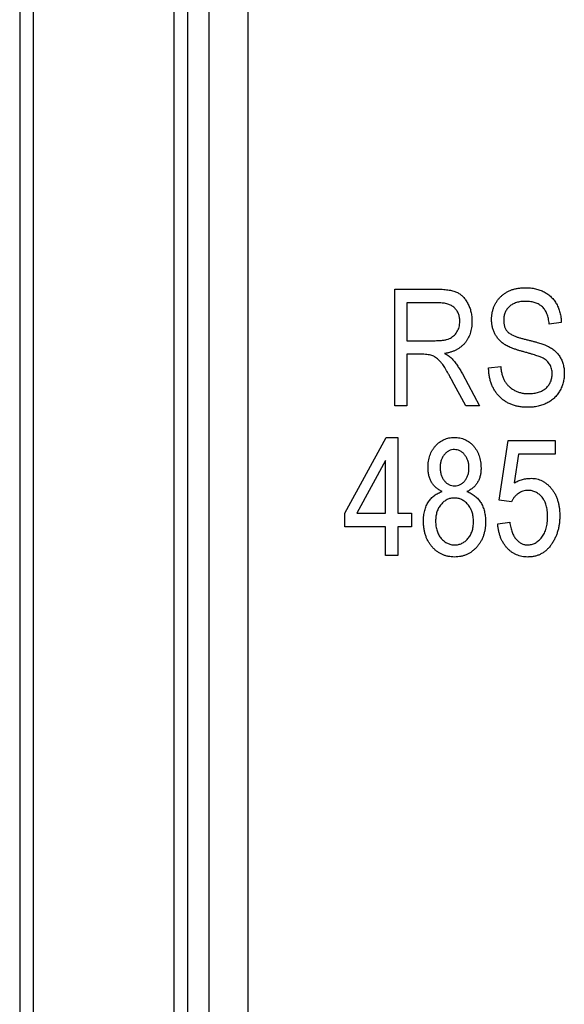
# Model space of a CAD drawing. Header units: millimetres. Extents: x 0 to 840, y 0 to 594.
# Tile 37 of 77: x 357 to 369, y 263 to 285. Entities that reach past the tile are written whole.
import ezdxf

# ---------------------------------------------------------------- set-up
doc = ezdxf.new("R2010")
doc.units = ezdxf.units.MM
doc.header["$LTSCALE"] = 2
doc.linetypes.add('SLD-Sólida', pattern=[0])

msp = doc.modelspace()

# ---------------------------------------------------------------- linework, layer by layer
at = {"color": 7, "linetype": 'SLD-Sólida', "lineweight": 25}
for p, q in [((357.45, 360.953), (357.45, 246.553)), ((357.75, 360.953), (357.75, 246.553)), ((360.85, 246.553), (360.85, 360.953)), ((361.15, 246.553), (361.15, 360.953)), ((361.625, 247.028), (361.625, 360.478)), ((362.476, 359.927), (362.476, 247.579)), ((365.71, 276.627), (365.71, 279.195)), ((365.71, 279.195), (366.653, 279.195)), ((366.672, 278.895), (365.977, 278.895)), ((365.977, 278.895), (365.977, 278.061)), ((369.379, 278.461), (369.112, 278.428)), ((365.977, 278.061), (366.603, 278.061)), ((366.317, 277.761), (365.977, 277.761)), ((365.977, 277.761), (365.977, 276.627)), ((367.202, 277.329), (367.578, 276.627)), ((367.778, 277.461), (368.045, 277.494)), ((367.274, 276.627), (366.978, 277.176)), ((365.977, 276.627), (365.71, 276.627)), ((367.578, 276.627), (367.274, 276.627)), ((364.61, 274.261), (365.525, 275.929)), ((365.525, 275.929), (365.777, 275.929)), ((365.777, 275.929), (365.777, 274.261)), ((368.012, 274.546), (368.212, 275.862)), ((368.212, 275.862), (369.246, 275.862)), ((369.246, 275.862), (369.246, 275.562)), ((365.51, 275.421), (364.873, 274.261)), ((365.51, 274.261), (365.51, 275.421)), ((368.436, 275.562), (368.339, 274.927)), ((369.246, 275.562), (368.436, 275.562)), ((368.279, 274.508), (368.012, 274.546)), ((364.61, 273.961), (364.61, 274.261)), ((364.873, 274.261), (365.51, 274.261)), ((365.777, 274.261), (366.077, 274.261)), ((366.077, 274.261), (366.077, 273.961)), ((365.51, 273.961), (364.61, 273.961)), ((365.51, 273.327), (365.51, 273.961)), ((365.777, 273.961), (365.777, 273.327)), ((366.077, 273.961), (365.777, 273.961)), ((367.978, 274.027), (368.245, 274.061)), ((365.777, 273.327), (365.51, 273.327))]:
    msp.add_line(p, q, dxfattribs=at)
for points, knots in [([(366.653, 279.195), (366.677, 279.195), (366.723, 279.195), (366.79, 279.191), (366.852, 279.185), (366.909, 279.177), (366.961, 279.168), (367.009, 279.155), (367.051, 279.141), (367.102, 279.118), (367.159, 279.081), (367.221, 279.026), (367.275, 278.958), (367.323, 278.88), (367.363, 278.792), (367.391, 278.697), (367.408, 278.594), (367.41, 278.524), (367.411, 278.487)], [0, 0, 0, 0, 0.059852, 0.11585, 0.168055, 0.216118, 0.261012, 0.301701, 0.339551, 0.374149, 0.440922, 0.509304, 0.581348, 0.658816, 0.739762, 0.822691, 0.909012, 1, 1, 1, 1]), ([(367.844, 278.525), (367.845, 278.55), (367.846, 278.6), (367.856, 278.672), (367.871, 278.742), (367.894, 278.807), (367.922, 278.869), (367.957, 278.927), (367.998, 278.982), (368.045, 279.033), (368.098, 279.079), (368.155, 279.119), (368.217, 279.153), (368.283, 279.181), (368.354, 279.202), (368.429, 279.217), (368.508, 279.227), (368.562, 279.228), (368.59, 279.229)], [0, 0, 0, 0, 0.065525, 0.128808, 0.189927, 0.249611, 0.308203, 0.366742, 0.4258, 0.486182, 0.546666, 0.606921, 0.667748, 0.729465, 0.793168, 0.859048, 0.927708, 1, 1, 1, 1]), ([(368.59, 279.229), (368.628, 279.228), (368.702, 279.226), (368.809, 279.207), (368.909, 279.179), (369.001, 279.138), (369.085, 279.087), (369.159, 279.024), (369.223, 278.952), (369.277, 278.87), (369.32, 278.779), (369.351, 278.68), (369.373, 278.573), (369.377, 278.499), (369.379, 278.461)], [0, 0, 0, 0, 0.091924, 0.179436, 0.262736, 0.343808, 0.423045, 0.500153, 0.577409, 0.656486, 0.737673, 0.82078, 0.907914, 1, 1, 1, 1]), ([(367.144, 278.486), (367.144, 278.501), (367.143, 278.531), (367.138, 278.576), (367.128, 278.617), (367.115, 278.656), (367.099, 278.693), (367.078, 278.727), (367.053, 278.758), (367.026, 278.787), (366.994, 278.813), (366.958, 278.834), (366.919, 278.853), (366.877, 278.869), (366.831, 278.881), (366.781, 278.889), (366.728, 278.894), (366.691, 278.895), (366.672, 278.895)], [0, 0, 0, 0, 0.065309, 0.127322, 0.187433, 0.244693, 0.301115, 0.356056, 0.411929, 0.467921, 0.524709, 0.5833, 0.643626, 0.707634, 0.774311, 0.844934, 0.920065, 1, 1, 1, 1]), ([(368.599, 278.928), (368.579, 278.928), (368.542, 278.928), (368.488, 278.922), (368.437, 278.913), (368.39, 278.901), (368.346, 278.884), (368.306, 278.865), (368.269, 278.842), (368.236, 278.815), (368.207, 278.785), (368.181, 278.753), (368.16, 278.72), (368.142, 278.684), (368.128, 278.645), (368.118, 278.605), (368.113, 278.562), (368.112, 278.533), (368.111, 278.519)], [0, 0, 0, 0, 0.080451, 0.1555, 0.226849, 0.295034, 0.359226, 0.421121, 0.481412, 0.540138, 0.598031, 0.65472, 0.709788, 0.765519, 0.821663, 0.879124, 0.938348, 1, 1, 1, 1]), ([(369.112, 278.428), (369.11, 278.449), (369.106, 278.489), (369.096, 278.546), (369.082, 278.6), (369.065, 278.649), (369.045, 278.695), (369.021, 278.736), (368.994, 278.773), (368.963, 278.806), (368.928, 278.835), (368.891, 278.86), (368.85, 278.881), (368.806, 278.898), (368.759, 278.912), (368.708, 278.921), (368.654, 278.927), (368.618, 278.928), (368.599, 278.928)], [0, 0, 0, 0, 0.076535, 0.14925, 0.217113, 0.28195, 0.342829, 0.401766, 0.458503, 0.51415, 0.569045, 0.624833, 0.681347, 0.739531, 0.799927, 0.862898, 0.92968, 1, 1, 1, 1]), ([(366.603, 278.061), (366.635, 278.062), (366.695, 278.063), (366.779, 278.071), (366.851, 278.085), (366.912, 278.105), (366.964, 278.133), (367.009, 278.166), (367.05, 278.206), (367.083, 278.253), (367.111, 278.305), (367.13, 278.362), (367.142, 278.423), (367.143, 278.464), (367.144, 278.486)], [0, 0, 0, 0, 0.122737, 0.230021, 0.322743, 0.402638, 0.47472, 0.545804, 0.617074, 0.69069, 0.764841, 0.840541, 0.918307, 1, 1, 1, 1]), ([(367.411, 278.487), (367.41, 278.463), (367.409, 278.417), (367.402, 278.348), (367.391, 278.283), (367.373, 278.221), (367.352, 278.163), (367.325, 278.108), (367.294, 278.057), (367.258, 278.009), (367.217, 277.966), (367.172, 277.926), (367.122, 277.891), (367.068, 277.859), (367.01, 277.832), (366.948, 277.809), (366.88, 277.791), (366.834, 277.782), (366.81, 277.778)], [0, 0, 0, 0, 0.070117, 0.136961, 0.201497, 0.263712, 0.323795, 0.38261, 0.440957, 0.498944, 0.557149, 0.615425, 0.674452, 0.734978, 0.797218, 0.862116, 0.929496, 1, 1, 1, 1]), ([(368.537, 277.819), (368.513, 277.826), (368.466, 277.839), (368.399, 277.86), (368.338, 277.881), (368.282, 277.902), (368.231, 277.924), (368.186, 277.945), (368.146, 277.967), (368.101, 277.997), (368.051, 278.037), (367.997, 278.09), (367.952, 278.15), (367.913, 278.215), (367.882, 278.286), (367.861, 278.362), (367.846, 278.442), (367.845, 278.497), (367.844, 278.525)], [0, 0, 0, 0, 0.069631, 0.13419, 0.194171, 0.249784, 0.30067, 0.346535, 0.388337, 0.426259, 0.49648, 0.565583, 0.634619, 0.70455, 0.775475, 0.847686, 0.922398, 1, 1, 1, 1]), ([(368.111, 278.519), (368.112, 278.492), (368.114, 278.442), (368.129, 278.371), (368.156, 278.308), (368.182, 278.275), (368.195, 278.258)], [0, 0, 0, 0, 0.283742, 0.541341, 0.775671, 1, 1, 1, 1]), ([(368.195, 278.258), (368.203, 278.25), (368.22, 278.233), (368.254, 278.211), (368.293, 278.189), (368.341, 278.168), (368.396, 278.146), (368.458, 278.126), (368.528, 278.106), (368.577, 278.094), (368.603, 278.087)], [0, 0, 0, 0, 0.075016, 0.16293, 0.264674, 0.38097, 0.512309, 0.658221, 0.820832, 1, 1, 1, 1]), ([(368.603, 278.087), (368.629, 278.081), (368.678, 278.069), (368.748, 278.051), (368.813, 278.034), (368.872, 278.016), (368.925, 278.001), (368.971, 277.985), (369.013, 277.971), (369.038, 277.96), (369.049, 277.955)], [0, 0, 0, 0, 0.1693284, 0.3253644, 0.4689284, 0.5995637, 0.7188387, 0.8249804, 0.9187556, 1, 1, 1, 1]), ([(366.978, 277.176), (366.964, 277.202), (366.938, 277.251), (366.898, 277.321), (366.862, 277.384), (366.828, 277.44), (366.798, 277.49), (366.769, 277.531), (366.743, 277.567), (366.713, 277.603), (366.676, 277.64), (366.634, 277.677), (366.591, 277.706), (366.548, 277.728), (366.5, 277.743), (366.447, 277.754), (366.384, 277.76), (366.34, 277.761), (366.317, 277.761)], [0, 0, 0, 0, 0.092718, 0.177348, 0.254388, 0.323857, 0.385021, 0.438524, 0.48427, 0.523009, 0.588869, 0.648647, 0.702605, 0.751898, 0.802267, 0.8602, 0.925567, 1, 1, 1, 1]), ([(366.81, 277.778), (366.828, 277.768), (366.861, 277.75), (366.906, 277.719), (366.946, 277.69), (366.968, 277.668), (366.978, 277.658)], [0, 0, 0, 0, 0.289783, 0.550931, 0.78809, 1, 1, 1, 1]), ([(369.179, 277.334), (369.178, 277.352), (369.177, 277.388), (369.167, 277.44), (369.152, 277.489), (369.13, 277.534), (369.101, 277.575), (369.065, 277.612), (369.024, 277.646), (368.984, 277.67), (368.945, 277.689), (368.909, 277.704), (368.865, 277.72), (368.814, 277.738), (368.755, 277.757), (368.689, 277.776), (368.616, 277.798), (368.564, 277.812), (368.537, 277.819)], [0, 0, 0, 0, 0.062809, 0.122337, 0.180146, 0.236235, 0.292697, 0.350449, 0.410597, 0.473808, 0.510587, 0.555411, 0.608589, 0.669955, 0.740115, 0.817971, 0.90484, 1, 1, 1, 1]), ([(369.049, 277.955), (369.08, 277.94), (369.141, 277.91), (369.222, 277.853), (369.291, 277.787), (369.347, 277.713), (369.392, 277.631), (369.423, 277.541), (369.442, 277.443), (369.444, 277.376), (369.445, 277.341)], [0, 0, 0, 0, 0.133217, 0.259778, 0.38029, 0.49943, 0.618281, 0.739843, 0.866269, 1, 1, 1, 1]), ([(366.978, 277.658), (366.999, 277.633), (367.041, 277.582), (367.098, 277.501), (367.153, 277.418), (367.186, 277.359), (367.202, 277.329)], [0, 0, 0, 0, 0.245563, 0.493888, 0.744613, 1, 1, 1, 1]), ([(368.637, 276.593), (368.605, 276.594), (368.543, 276.595), (368.453, 276.607), (368.368, 276.625), (368.288, 276.65), (368.212, 276.683), (368.142, 276.724), (368.076, 276.772), (368.016, 276.827), (367.962, 276.888), (367.914, 276.954), (367.874, 277.026), (367.84, 277.103), (367.815, 277.185), (367.794, 277.272), (367.782, 277.365), (367.779, 277.428), (367.778, 277.461)], [0, 0, 0, 0, 0.06907, 0.134782, 0.197634, 0.25892, 0.318179, 0.377306, 0.43594, 0.494995, 0.554359, 0.613609, 0.673206, 0.734159, 0.796644, 0.861225, 0.928962, 1, 1, 1, 1]), ([(368.045, 277.494), (368.048, 277.46), (368.056, 277.396), (368.076, 277.306), (368.103, 277.227), (368.137, 277.16), (368.179, 277.101), (368.229, 277.05), (368.286, 277.004), (368.35, 276.965), (368.421, 276.933), (368.497, 276.91), (368.577, 276.896), (368.632, 276.895), (368.66, 276.894)], [0, 0, 0, 0, 0.106754, 0.20246, 0.288098, 0.365035, 0.438211, 0.5119, 0.587581, 0.666221, 0.747106, 0.828814, 0.912496, 1, 1, 1, 1]), ([(369.445, 277.341), (369.444, 277.307), (369.442, 277.238), (369.422, 277.137), (369.39, 277.041), (369.345, 276.951), (369.289, 276.869), (369.224, 276.796), (369.148, 276.734), (369.063, 276.683), (368.969, 276.642), (368.866, 276.614), (368.754, 276.596), (368.677, 276.594), (368.637, 276.593)], [0, 0, 0, 0, 0.084282, 0.166534, 0.247414, 0.328683, 0.40919, 0.487827, 0.565549, 0.644835, 0.726417, 0.81205, 0.902718, 1, 1, 1, 1]), ([(368.66, 276.894), (368.68, 276.894), (368.718, 276.895), (368.775, 276.901), (368.828, 276.91), (368.878, 276.924), (368.925, 276.941), (368.968, 276.961), (369.007, 276.987), (369.043, 277.015), (369.075, 277.047), (369.103, 277.081), (369.126, 277.117), (369.146, 277.156), (369.16, 277.198), (369.171, 277.241), (369.177, 277.286), (369.178, 277.318), (369.179, 277.334)], [0, 0, 0, 0, 0.078132, 0.151843, 0.222171, 0.289048, 0.353499, 0.415448, 0.47591, 0.535823, 0.594399, 0.651345, 0.707279, 0.763456, 0.820366, 0.877841, 0.937473, 1, 1, 1, 1]), ([(366.444, 275.265), (366.445, 275.289), (366.446, 275.335), (366.454, 275.404), (366.467, 275.469), (366.484, 275.531), (366.508, 275.589), (366.537, 275.644), (366.57, 275.696), (366.609, 275.744), (366.651, 275.787), (366.697, 275.825), (366.745, 275.857), (366.796, 275.883), (366.85, 275.903), (366.906, 275.918), (366.965, 275.926), (367.005, 275.928), (367.025, 275.929)], [0, 0, 0, 0, 0.072859, 0.142428, 0.209686, 0.274478, 0.337673, 0.400213, 0.462411, 0.525038, 0.586597, 0.646181, 0.704422, 0.762, 0.819617, 0.877972, 0.938188, 1, 1, 1, 1]), ([(367.025, 275.929), (367.046, 275.928), (367.086, 275.927), (367.146, 275.918), (367.202, 275.903), (367.257, 275.883), (367.308, 275.856), (367.357, 275.823), (367.403, 275.785), (367.446, 275.741), (367.485, 275.692), (367.519, 275.64), (367.547, 275.584), (367.571, 275.524), (367.589, 275.462), (367.602, 275.395), (367.61, 275.326), (367.611, 275.278), (367.612, 275.254)], [0, 0, 0, 0, 0.061559, 0.121611, 0.179741, 0.237123, 0.294683, 0.352917, 0.412489, 0.474386, 0.53704, 0.59918, 0.661862, 0.725233, 0.79036, 0.857798, 0.927532, 1, 1, 1, 1]), ([(367.026, 275.662), (367.005, 275.66), (366.964, 275.658), (366.904, 275.636), (366.85, 275.6), (366.802, 275.551), (366.762, 275.492), (366.732, 275.425), (366.714, 275.351), (366.712, 275.299), (366.711, 275.272)], [0, 0, 0, 0, 0.113055, 0.223568, 0.337873, 0.461062, 0.590442, 0.720447, 0.855389, 1, 1, 1, 1]), ([(367.345, 275.255), (367.344, 275.283), (367.342, 275.338), (367.324, 275.417), (367.294, 275.488), (367.253, 275.549), (367.204, 275.598), (367.149, 275.635), (367.089, 275.658), (367.047, 275.66), (367.026, 275.662)], [0, 0, 0, 0, 0.149314, 0.288146, 0.419593, 0.547837, 0.669882, 0.782759, 0.890251, 1, 1, 1, 1]), ([(366.756, 274.736), (366.732, 274.748), (366.684, 274.773), (366.62, 274.819), (366.566, 274.875), (366.521, 274.937), (366.486, 275.008), (366.462, 275.087), (366.446, 275.173), (366.445, 275.233), (366.444, 275.265)], [0, 0, 0, 0, 0.126064, 0.245952, 0.362221, 0.478943, 0.598521, 0.723223, 0.856152, 1, 1, 1, 1]), ([(366.711, 275.272), (366.712, 275.242), (366.714, 275.185), (366.731, 275.104), (366.76, 275.033), (366.801, 274.972), (366.849, 274.923), (366.904, 274.887), (366.965, 274.865), (367.008, 274.862), (367.029, 274.861)], [0, 0, 0, 0, 0.15398, 0.29463, 0.425136, 0.55025, 0.669074, 0.780244, 0.887961, 1, 1, 1, 1]), ([(367.029, 274.861), (367.051, 274.862), (367.092, 274.865), (367.152, 274.887), (367.207, 274.922), (367.255, 274.971), (367.295, 275.029), (367.324, 275.097), (367.342, 275.174), (367.344, 275.227), (367.345, 275.255)], [0, 0, 0, 0, 0.113059, 0.222672, 0.33632, 0.457852, 0.584887, 0.714685, 0.851932, 1, 1, 1, 1]), ([(367.612, 275.254), (367.611, 275.224), (367.609, 275.166), (367.594, 275.083), (367.571, 275.006), (367.537, 274.937), (367.493, 274.875), (367.439, 274.821), (367.375, 274.773), (367.327, 274.749), (367.302, 274.736)], [0, 0, 0, 0, 0.140756, 0.271135, 0.394737, 0.513201, 0.629757, 0.748688, 0.870567, 1, 1, 1, 1]), ([(368.339, 274.927), (368.369, 274.943), (368.429, 274.973), (368.523, 275.005), (368.62, 275.024), (368.686, 275.027), (368.72, 275.028)], [0, 0, 0, 0, 0.2543932, 0.5022239, 0.7505047, 1, 1, 1, 1]), ([(368.72, 275.028), (368.74, 275.027), (368.781, 275.026), (368.842, 275.015), (368.901, 274.998), (368.957, 274.973), (369.011, 274.941), (369.064, 274.903), (369.113, 274.857), (369.161, 274.805), (369.204, 274.746), (369.243, 274.683), (369.274, 274.614), (369.3, 274.541), (369.321, 274.463), (369.336, 274.38), (369.344, 274.292), (369.345, 274.232), (369.346, 274.201)], [0, 0, 0, 0, 0.053806, 0.106938, 0.159207, 0.211958, 0.266379, 0.322264, 0.380409, 0.442075, 0.505267, 0.569053, 0.634279, 0.70138, 0.771015, 0.843888, 0.920061, 1, 1, 1, 1]), ([(366.344, 274.081), (366.344, 274.103), (366.345, 274.144), (366.35, 274.204), (366.359, 274.262), (366.37, 274.317), (366.386, 274.369), (366.405, 274.419), (366.427, 274.465), (366.453, 274.508), (366.482, 274.549), (366.513, 274.586), (366.547, 274.619), (366.583, 274.65), (366.623, 274.677), (366.665, 274.7), (366.71, 274.72), (366.741, 274.731), (366.756, 274.736)], [0, 0, 0, 0, 0.075669, 0.148457, 0.21866, 0.285728, 0.350399, 0.413912, 0.475705, 0.535962, 0.595119, 0.653233, 0.710261, 0.767093, 0.824148, 0.882076, 0.940284, 1, 1, 1, 1]), ([(367.302, 274.736), (367.319, 274.73), (367.35, 274.717), (367.395, 274.693), (367.438, 274.667), (367.477, 274.638), (367.514, 274.606), (367.548, 274.571), (367.578, 274.533), (367.606, 274.492), (367.632, 274.448), (367.653, 274.402), (367.671, 274.353), (367.686, 274.302), (367.697, 274.248), (367.705, 274.192), (367.711, 274.133), (367.711, 274.093), (367.712, 274.073)], [0, 0, 0, 0, 0.062416, 0.123043, 0.182501, 0.241467, 0.299463, 0.357338, 0.415967, 0.475224, 0.535113, 0.59632, 0.658388, 0.722051, 0.787838, 0.856034, 0.92627, 1, 1, 1, 1]), ([(368.645, 274.761), (368.627, 274.76), (368.59, 274.759), (368.535, 274.746), (368.483, 274.724), (368.433, 274.695), (368.387, 274.658), (368.345, 274.614), (368.308, 274.564), (368.289, 274.527), (368.279, 274.508)], [0, 0, 0, 0, 0.1179091, 0.2352167, 0.3536515, 0.476927, 0.6040787, 0.7311772, 0.8629616, 1, 1, 1, 1]), ([(369.079, 274.187), (369.079, 274.209), (369.078, 274.252), (369.072, 274.315), (369.063, 274.373), (369.05, 274.429), (369.032, 274.48), (369.011, 274.528), (368.986, 274.571), (368.957, 274.61), (368.925, 274.646), (368.891, 274.676), (368.855, 274.703), (368.817, 274.724), (368.776, 274.74), (368.735, 274.753), (368.69, 274.759), (368.66, 274.761), (368.645, 274.761)], [0, 0, 0, 0, 0.0820055, 0.1597774, 0.2336262, 0.3034391, 0.370386, 0.4345401, 0.4964205, 0.5573477, 0.616305, 0.6725283, 0.7275232, 0.7815592, 0.8345325, 0.8882554, 0.9431138, 1, 1, 1, 1]), ([(367.023, 274.594), (367.009, 274.594), (366.981, 274.593), (366.94, 274.586), (366.901, 274.575), (366.863, 274.559), (366.827, 274.539), (366.793, 274.514), (366.761, 274.485), (366.73, 274.452), (366.702, 274.415), (366.677, 274.375), (366.657, 274.333), (366.64, 274.288), (366.627, 274.24), (366.617, 274.19), (366.612, 274.137), (366.611, 274.101), (366.611, 274.083)], [0, 0, 0, 0, 0.057718, 0.113997, 0.168941, 0.224454, 0.279894, 0.33756, 0.39702, 0.458971, 0.522456, 0.586053, 0.650035, 0.715593, 0.782758, 0.852272, 0.924506, 1, 1, 1, 1]), ([(367.445, 274.072), (367.444, 274.091), (367.444, 274.129), (367.438, 274.183), (367.429, 274.235), (367.414, 274.284), (367.397, 274.33), (367.376, 274.373), (367.351, 274.414), (367.322, 274.451), (367.29, 274.484), (367.256, 274.514), (367.222, 274.539), (367.184, 274.559), (367.146, 274.575), (367.107, 274.586), (367.065, 274.593), (367.037, 274.594), (367.023, 274.594)], [0, 0, 0, 0, 0.076583, 0.150036, 0.220044, 0.287421, 0.35281, 0.417218, 0.480347, 0.543809, 0.605323, 0.66449, 0.721833, 0.777862, 0.83213, 0.887178, 0.942881, 1, 1, 1, 1]), ([(367.029, 273.293), (367.005, 273.294), (366.958, 273.296), (366.889, 273.306), (366.823, 273.323), (366.76, 273.347), (366.7, 273.377), (366.643, 273.415), (366.589, 273.459), (366.539, 273.51), (366.493, 273.566), (366.453, 273.627), (366.419, 273.693), (366.392, 273.762), (366.371, 273.836), (366.355, 273.914), (366.346, 273.997), (366.345, 274.053), (366.344, 274.081)], [0, 0, 0, 0, 0.061556, 0.120966, 0.178991, 0.236084, 0.293664, 0.351488, 0.410698, 0.472125, 0.534187, 0.596583, 0.658748, 0.722528, 0.787944, 0.855653, 0.926446, 1, 1, 1, 1]), ([(366.611, 274.083), (366.611, 274.063), (366.612, 274.026), (366.618, 273.971), (366.627, 273.919), (366.641, 273.871), (366.659, 273.825), (366.679, 273.781), (366.704, 273.741), (366.734, 273.704), (366.765, 273.67), (366.798, 273.641), (366.833, 273.616), (366.869, 273.595), (366.907, 273.58), (366.946, 273.568), (366.987, 273.561), (367.015, 273.561), (367.029, 273.56)], [0, 0, 0, 0, 0.0768923, 0.1506425, 0.2209337, 0.2883908, 0.3542928, 0.4186551, 0.4820395, 0.545208, 0.6070019, 0.6664082, 0.7230087, 0.7783759, 0.833509, 0.8881085, 0.9433477, 1, 1, 1, 1]), ([(367.712, 274.073), (367.711, 274.045), (367.71, 273.99), (367.7, 273.909), (367.685, 273.833), (367.664, 273.76), (367.636, 273.691), (367.602, 273.627), (367.563, 273.566), (367.517, 273.51), (367.467, 273.46), (367.413, 273.415), (367.357, 273.378), (367.297, 273.346), (367.234, 273.323), (367.168, 273.306), (367.1, 273.296), (367.053, 273.294), (367.029, 273.293)], [0, 0, 0, 0, 0.07249, 0.142252, 0.209226, 0.274431, 0.338014, 0.400608, 0.463005, 0.525687, 0.587727, 0.64718, 0.705582, 0.763337, 0.821001, 0.879169, 0.938728, 1, 1, 1, 1]), ([(367.029, 273.56), (367.044, 273.561), (367.072, 273.561), (367.113, 273.569), (367.152, 273.579), (367.19, 273.595), (367.227, 273.614), (367.261, 273.638), (367.294, 273.667), (367.325, 273.699), (367.353, 273.736), (367.377, 273.775), (367.398, 273.817), (367.416, 273.862), (367.428, 273.911), (367.438, 273.962), (367.444, 274.016), (367.444, 274.053), (367.445, 274.072)], [0, 0, 0, 0, 0.058077, 0.114016, 0.169794, 0.224704, 0.28009, 0.337001, 0.395163, 0.456708, 0.519249, 0.581862, 0.645768, 0.710931, 0.778373, 0.848859, 0.92284, 1, 1, 1, 1]), ([(368.638, 273.56), (368.653, 273.561), (368.682, 273.562), (368.725, 273.57), (368.767, 273.583), (368.807, 273.601), (368.845, 273.626), (368.882, 273.654), (368.917, 273.689), (368.95, 273.728), (368.981, 273.772), (369.007, 273.82), (369.029, 273.872), (369.047, 273.927), (369.062, 273.987), (369.071, 274.05), (369.078, 274.117), (369.079, 274.163), (369.079, 274.187)], [0, 0, 0, 0, 0.052097, 0.1031, 0.153798, 0.204993, 0.257785, 0.312253, 0.369796, 0.43012, 0.492926, 0.556992, 0.623031, 0.69133, 0.763154, 0.838094, 0.916753, 1, 1, 1, 1]), ([(369.346, 274.201), (369.345, 274.171), (369.344, 274.11), (369.335, 274.022), (369.32, 273.936), (369.299, 273.855), (369.273, 273.776), (369.24, 273.701), (369.201, 273.629), (369.156, 273.561), (369.107, 273.498), (369.052, 273.443), (368.994, 273.397), (368.931, 273.359), (368.865, 273.329), (368.794, 273.309), (368.719, 273.296), (368.667, 273.294), (368.641, 273.293)], [0, 0, 0, 0, 0.071531, 0.140927, 0.208176, 0.273985, 0.338338, 0.402182, 0.46598, 0.529633, 0.592054, 0.651509, 0.709616, 0.766112, 0.82249, 0.879682, 0.938579, 1, 1, 1, 1]), ([(368.641, 273.293), (368.619, 273.294), (368.576, 273.295), (368.512, 273.304), (368.452, 273.32), (368.393, 273.341), (368.338, 273.369), (368.285, 273.402), (368.235, 273.442), (368.187, 273.488), (368.144, 273.539), (368.105, 273.595), (368.071, 273.655), (368.042, 273.721), (368.019, 273.791), (368, 273.865), (367.986, 273.945), (367.981, 273.999), (367.978, 274.027)], [0, 0, 0, 0, 0.059918, 0.117958, 0.174871, 0.230915, 0.287209, 0.344005, 0.402165, 0.462295, 0.523606, 0.585011, 0.648172, 0.713041, 0.780185, 0.849769, 0.923099, 1, 1, 1, 1]), ([(368.245, 274.061), (368.248, 274.04), (368.253, 274.001), (368.265, 273.943), (368.278, 273.89), (368.294, 273.841), (368.313, 273.796), (368.335, 273.755), (368.358, 273.717), (368.384, 273.684), (368.412, 273.655), (368.441, 273.63), (368.471, 273.608), (368.502, 273.591), (368.535, 273.577), (368.568, 273.568), (368.603, 273.562), (368.626, 273.561), (368.638, 273.56)], [0, 0, 0, 0, 0.08822, 0.171926, 0.25047, 0.324327, 0.393894, 0.460309, 0.523033, 0.583048, 0.640582, 0.695617, 0.74801, 0.799469, 0.849636, 0.899244, 0.949172, 1, 1, 1, 1])]:
    msp.add_open_spline(points, degree=3, knots=knots, dxfattribs=at)

doc.saveas('drawing.dxf')
